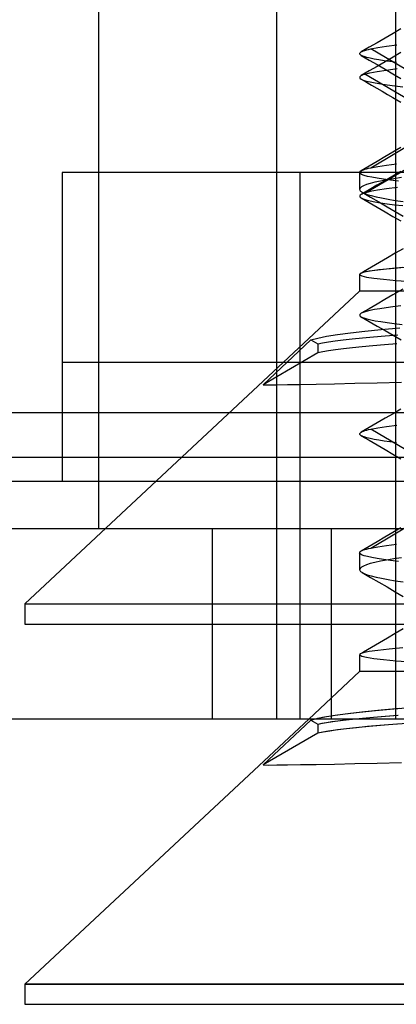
# Model space of a CAD drawing. Header units: millimetres. Extents: x 0 to 93, y -1.2 to 50.
# Tile 2 of 140: x 4.7 to 6.3, y -1.2 to 2.9. Entities that reach past the tile are written whole.
import ezdxf

# ---------------------------------------------------------------- set-up
doc = ezdxf.new("R2010")
doc.units = ezdxf.units.MM
doc.layers.add('MAIN-1', color=7, linetype='Continuous')
doc.layers.add('MAIN-2', color=7, linetype='Continuous')

msp = doc.modelspace()

# ---------------------------------------------------------------- linework, layer by layer
at = {"layer": 'MAIN-1'}
for p, q in [((6.1022, 1.8741), (6.102, 1.874)), ((6.1024, 1.8742), (6.1022, 1.8741)), ((6.1026, 1.8743), (6.1024, 1.8742)), ((6.1028, 1.8745), (6.1026, 1.8743)), ((6.103, 1.8746), (6.1028, 1.8745)), ((6.1032, 1.8747), (6.103, 1.8746)), ((90.7, 1.288), (2.3, 1.288)), ((90.7, 1.1), (2.3, 1.1)), ((92, 1), (1, 1)), ((92, 0), (1, 0)), ((6.0376, -0.0036), (6.0697, 0)), ((5.8855, 0), (4.69, -1.1148)), ((5.6938, -0.193), (5.8948, -0.004)), ((5.8948, -0.004), (5.897, -0.0033)), ((5.8948, -0.004), (5.9239, -0.0209)), ((5.897, -0.0033), (5.8992, -0.0027)), ((5.8992, -0.0027), (5.9016, -0.002)), ((5.9016, -0.002), (5.904, -0.0013)), ((5.904, -0.0013), (5.9065, -0.0007)), ((5.9065, -0.0007), (5.909, 0)), ((5.9239, -0.0209), (5.9405, -0.0175)), ((5.9239, -0.0209), (5.9239, -0.0591)), ((5.9405, -0.0175), (5.96, -0.0141)), ((5.96, -0.0141), (5.9827, -0.0106)), ((5.9827, -0.0106), (6.0086, -0.0071)), ((6.0442, -0.0409), (6.0065, -0.0455)), ((6.0086, -0.0071), (6.0376, -0.0036)), ((6.0866, -0.0364), (6.0442, -0.0409)), ((6.1334, -0.0318), (6.0866, -0.0364)), ((6.1844, -0.0273), (6.1334, -0.0318)), ((6.2393, -0.0227), (6.1844, -0.0273)), ((6.2983, -0.0182), (6.2393, -0.0227)), ((5.9239, -0.0591), (5.6938, -0.193)), ((5.9464, -0.0546), (5.9239, -0.0591)), ((5.9739, -0.0501), (5.9464, -0.0546)), ((6.0065, -0.0455), (5.9739, -0.0501)), ((5.6938, -0.193), (5.7169, -0.1932)), ((5.7169, -0.1932), (5.751, -0.193)), ((5.751, -0.193), (5.7958, -0.1925)), ((5.7958, -0.1925), (5.8513, -0.1916)), ((5.8513, -0.1916), (5.9174, -0.1905)), ((5.9174, -0.1905), (5.9938, -0.189)), ((5.9938, -0.189), (6.0796, -0.1872)), ((6.0796, -0.1872), (6.1741, -0.1851)), ((6.1741, -0.1851), (6.2764, -0.1827)), ((7.6, -1.1148), (4.69, -1.1148)), ((4.69, -1.1148), (4.69, -1.2)), ((4.69, -1.2), (7.6, -1.2))]:
    msp.add_line(p, q, dxfattribs=at)
at = {"layer": 'MAIN-2'}
for p, q in [((5.75, 9), (5.75, 0)), ((6.2505, 9), (6.2505, 0)), ((5.0005, 8), (5.0005, 0.8)), ((6.274, 2.9044), (6.2405, 2.8849)), ((6.207, 2.8655), (6.1736, 2.846)), ((6.2405, 2.8849), (6.207, 2.8655)), ((6.1401, 2.8266), (6.1067, 2.8073)), ((6.1296, 2.8158), (6.1379, 2.8179)), ((6.1296, 2.8158), (6.1379, 2.8179)), ((6.1379, 2.8179), (6.1473, 2.8201)), ((6.1379, 2.8179), (6.1473, 2.8201)), ((6.1736, 2.846), (6.1401, 2.8266)), ((6.1473, 2.8201), (6.1766, 2.8256)), ((6.1473, 2.8201), (6.1766, 2.8256)), ((6.5348, 2.5891), (6.1473, 2.8201)), ((6.5348, 2.5891), (6.1473, 2.8201)), ((6.1766, 2.8256), (6.2129, 2.8311)), ((6.1766, 2.8256), (6.2129, 2.8311)), ((6.2129, 2.8311), (6.2559, 2.8365)), ((6.2129, 2.8311), (6.2559, 2.8365)), ((6.1002, 2.7998), (6.1009, 2.8023)), ((6.1002, 2.7998), (6.1009, 2.8023)), ((6.1009, 2.7973), (6.1002, 2.7998)), ((6.1009, 2.7973), (6.1002, 2.7998)), ((6.1009, 2.8023), (6.1031, 2.8047)), ((6.1009, 2.8023), (6.1031, 2.8047)), ((6.103, 2.7949), (6.1009, 2.7973)), ((6.103, 2.7949), (6.1009, 2.7973)), ((6.1066, 2.7924), (6.103, 2.7949)), ((6.1066, 2.7924), (6.103, 2.7949)), ((6.1031, 2.8047), (6.1066, 2.8072)), ((6.1031, 2.8047), (6.1066, 2.8072)), ((6.1066, 2.8072), (6.1108, 2.8094)), ((6.1066, 2.8072), (6.1108, 2.8094)), ((6.1081, 2.7916), (6.1066, 2.7924)), ((6.1066, 2.7924), (6.14, 2.7731)), ((6.1081, 2.7916), (6.1066, 2.7924)), ((6.1066, 2.7924), (6.14, 2.7731)), ((6.1099, 2.7907), (6.1081, 2.7916)), ((6.1099, 2.7907), (6.1081, 2.7916)), ((6.1118, 2.7899), (6.1099, 2.7907)), ((6.1118, 2.7899), (6.1099, 2.7907)), ((6.1108, 2.8094), (6.1161, 2.8115)), ((6.1108, 2.8094), (6.1161, 2.8115)), ((6.1138, 2.789), (6.1118, 2.7899)), ((6.1138, 2.789), (6.1118, 2.7899)), ((6.1161, 2.7882), (6.1138, 2.789)), ((6.1161, 2.7882), (6.1138, 2.789)), ((6.1161, 2.8115), (6.1223, 2.8137)), ((6.1161, 2.8115), (6.1223, 2.8137)), ((6.1185, 2.7873), (6.1161, 2.7882)), ((6.1185, 2.7873), (6.1161, 2.7882)), ((6.1298, 2.7839), (6.1185, 2.7873)), ((6.1298, 2.7839), (6.1185, 2.7873)), ((6.1223, 2.8137), (6.1296, 2.8158)), ((6.1223, 2.8137), (6.1296, 2.8158)), ((6.1439, 2.7805), (6.1298, 2.7839)), ((6.1439, 2.7805), (6.1298, 2.7839)), ((6.1607, 2.777), (6.1439, 2.7805)), ((6.1607, 2.777), (6.1439, 2.7805)), ((6.1802, 2.7735), (6.1607, 2.777)), ((6.1802, 2.7735), (6.1607, 2.777)), ((6.2404, 2.785), (6.2071, 2.7656)), ((6.274, 2.8044), (6.2404, 2.785)), ((6.14, 2.7731), (6.1734, 2.7537)), ((6.14, 2.7731), (6.1734, 2.7537)), ((6.1737, 2.7463), (6.1404, 2.7269)), ((6.1734, 2.7537), (6.2068, 2.7343)), ((6.1734, 2.7537), (6.2068, 2.7343)), ((6.2071, 2.7656), (6.1737, 2.7463)), ((6.2026, 2.77), (6.1802, 2.7735)), ((6.2026, 2.77), (6.1802, 2.7735)), ((6.2276, 2.7665), (6.2026, 2.77)), ((6.2276, 2.7665), (6.2026, 2.77)), ((6.2068, 2.7343), (6.2402, 2.7149)), ((6.2068, 2.7343), (6.2402, 2.7149)), ((6.2119, 2.7308), (6.2577, 2.7367)), ((6.2119, 2.7308), (6.2577, 2.7367)), ((6.2552, 2.763), (6.2276, 2.7665)), ((6.2552, 2.763), (6.2276, 2.7665)), ((6.1007, 2.7021), (6.1002, 2.7003)), ((6.1007, 2.7021), (6.1002, 2.7003)), ((6.1002, 2.7003), (6.1004, 2.6985)), ((6.1002, 2.7003), (6.1004, 2.6985)), ((6.1004, 2.6985), (6.1013, 2.6967)), ((6.1004, 2.6985), (6.1013, 2.6967)), ((6.102, 2.7039), (6.1007, 2.7021)), ((6.102, 2.7039), (6.1007, 2.7021)), ((6.1013, 2.6967), (6.1062, 2.6926)), ((6.1013, 2.6967), (6.1062, 2.6926)), ((6.1041, 2.7057), (6.102, 2.7039)), ((6.1041, 2.7057), (6.102, 2.7039)), ((6.1068, 2.7075), (6.1041, 2.7057)), ((6.1068, 2.7075), (6.1041, 2.7057)), ((6.1087, 2.7085), (6.1068, 2.7075)), ((6.1087, 2.7085), (6.1068, 2.7075)), ((6.1404, 2.7269), (6.107, 2.7075)), ((6.1107, 2.7095), (6.1087, 2.7085)), ((6.1107, 2.7095), (6.1087, 2.7085)), ((6.113, 2.7105), (6.1107, 2.7095)), ((6.113, 2.7105), (6.1107, 2.7095)), ((6.1155, 2.7115), (6.113, 2.7105)), ((6.1155, 2.7115), (6.113, 2.7105)), ((6.1183, 2.7125), (6.1155, 2.7115)), ((6.1183, 2.7125), (6.1155, 2.7115)), ((6.1212, 2.7135), (6.1183, 2.7125)), ((6.1212, 2.7135), (6.1183, 2.7125)), ((6.1212, 2.7135), (6.1435, 2.7193)), ((6.1212, 2.7135), (6.1435, 2.7193)), ((6.5158, 2.4824), (6.1212, 2.7135)), ((6.5158, 2.4824), (6.1212, 2.7135)), ((6.1435, 2.7193), (6.1738, 2.725)), ((6.1435, 2.7193), (6.1738, 2.725)), ((6.1738, 2.725), (6.2119, 2.7308)), ((6.1738, 2.725), (6.2119, 2.7308)), ((6.2402, 2.7149), (6.2738, 2.6954)), ((6.2402, 2.7149), (6.2738, 2.6954)), ((6.1062, 2.6926), (6.1151, 2.6886)), ((6.1062, 2.6926), (6.1151, 2.6886)), ((6.1064, 2.6926), (6.1284, 2.6799)), ((6.1064, 2.6926), (6.1284, 2.6799)), ((6.1151, 2.6886), (6.1278, 2.6846)), ((6.1151, 2.6886), (6.1278, 2.6846)), ((6.1278, 2.6846), (6.1444, 2.6806)), ((6.1278, 2.6846), (6.1444, 2.6806)), ((6.1284, 2.6799), (6.1504, 2.6671)), ((6.1284, 2.6799), (6.1504, 2.6671)), ((6.1444, 2.6806), (6.1647, 2.6766)), ((6.1444, 2.6806), (6.1647, 2.6766)), ((6.1504, 2.6671), (6.1725, 2.6543)), ((6.1504, 2.6671), (6.1725, 2.6543)), ((6.1647, 2.6766), (6.1887, 2.6726)), ((6.1647, 2.6766), (6.1887, 2.6726)), ((6.1725, 2.6543), (6.1945, 2.6415)), ((6.1725, 2.6543), (6.1945, 2.6415)), ((6.1887, 2.6726), (6.2163, 2.6686)), ((6.1887, 2.6726), (6.2163, 2.6686)), ((6.2163, 2.6686), (6.2475, 2.6645)), ((6.2163, 2.6686), (6.2475, 2.6645)), ((6.2475, 2.6645), (6.2821, 2.6604)), ((6.2475, 2.6645), (6.2821, 2.6604)), ((6.1945, 2.6415), (6.2172, 2.6284)), ((6.1945, 2.6415), (6.2172, 2.6284)), ((6.2172, 2.6284), (6.2399, 2.6152)), ((6.2172, 2.6284), (6.2399, 2.6152)), ((6.2399, 2.6152), (6.2734, 2.5958)), ((6.2399, 2.6152), (6.2734, 2.5958)), ((6.1472, 2.3198), (6.5347, 2.5509)), ((6.1472, 2.3198), (6.5347, 2.5509)), ((6.1212, 2.2132), (6.5157, 2.4442)), ((6.1212, 2.2132), (6.5157, 2.4442)), ((6.2735, 2.4043), (6.24, 2.3849)), ((6.2735, 2.4043), (6.24, 2.3849)), ((6.2065, 2.3655), (6.1731, 2.346)), ((6.2065, 2.3655), (6.1731, 2.346)), ((6.24, 2.3849), (6.2065, 2.3655)), ((6.24, 2.3849), (6.2065, 2.3655)), ((6.1396, 2.3266), (6.1061, 2.3072)), ((6.1396, 2.3266), (6.1061, 2.3072)), ((6.1731, 2.346), (6.1396, 2.3266)), ((6.1731, 2.346), (6.1396, 2.3266)), ((6.1472, 2.3198), (6.1764, 2.3254)), ((6.1472, 2.3198), (6.1764, 2.3254)), ((6.1764, 2.3254), (6.2124, 2.331)), ((6.1764, 2.3254), (6.2124, 2.331)), ((6.2124, 2.331), (6.2552, 2.3365)), ((6.2124, 2.331), (6.2552, 2.3365)), ((7.6, 2.3), (4.8475, 2.3)), ((4.8475, 2.3), (4.8475, 1.5)), ((5.8475, 2.3), (5.8475, 0)), ((5.8475, 2.3), (5.8475, 0)), ((6.1, 2.3001), (6.1002, 2.3013)), ((6.1021, 2.2959), (6.1, 2.3001)), ((6.1, 2.3001), (6.1, 2.229)), ((6.1021, 2.2959), (6.1, 2.3001)), ((6.1002, 2.3013), (6.1007, 2.3025)), ((6.1007, 2.3025), (6.1016, 2.3037)), ((6.1016, 2.3037), (6.1028, 2.3049)), ((6.1084, 2.2917), (6.1021, 2.2959)), ((6.1084, 2.2917), (6.1021, 2.2959)), ((6.1028, 2.3049), (6.1043, 2.3061)), ((6.1043, 2.3061), (6.1062, 2.3073)), ((6.1062, 2.3073), (6.1104, 2.3094)), ((6.1062, 2.3073), (6.1104, 2.3094)), ((6.1188, 2.2876), (6.1084, 2.2917)), ((6.1188, 2.2876), (6.1084, 2.2917)), ((6.1104, 2.3094), (6.1157, 2.3115)), ((6.1104, 2.3094), (6.1157, 2.3115)), ((6.1157, 2.3115), (6.122, 2.3136)), ((6.1157, 2.3115), (6.122, 2.3136)), ((6.1332, 2.2835), (6.1188, 2.2876)), ((6.1332, 2.2835), (6.1188, 2.2876)), ((6.122, 2.3136), (6.1293, 2.3156)), ((6.122, 2.3136), (6.1293, 2.3156)), ((6.1293, 2.3156), (6.1377, 2.3177)), ((6.1293, 2.3156), (6.1377, 2.3177)), ((6.1515, 2.2795), (6.1332, 2.2835)), ((6.1515, 2.2795), (6.1332, 2.2835)), ((6.1377, 2.3177), (6.1472, 2.3198)), ((6.1377, 2.3177), (6.1472, 2.3198)), ((6.1737, 2.2754), (6.1515, 2.2795)), ((6.1737, 2.2754), (6.1515, 2.2795)), ((6.2399, 2.2846), (6.2065, 2.2652)), ((6.2399, 2.2846), (6.2065, 2.2652)), ((6.2735, 2.3041), (6.2399, 2.2846)), ((6.2735, 2.3041), (6.2399, 2.2846)), ((6.2766, 2.2787), (6.2433, 2.2738)), ((6.2766, 2.2787), (6.2433, 2.2738)), ((6.1071, 2.2389), (6.1017, 2.2339)), ((6.1071, 2.2389), (6.1017, 2.2339)), ((6.1161, 2.244), (6.1071, 2.2389)), ((6.1161, 2.244), (6.1071, 2.2389)), ((6.1287, 2.249), (6.1161, 2.244)), ((6.1287, 2.249), (6.1161, 2.244)), ((6.1448, 2.254), (6.1287, 2.249)), ((6.1448, 2.254), (6.1287, 2.249)), ((6.173, 2.2458), (6.1396, 2.2264)), ((6.173, 2.2458), (6.1396, 2.2264)), ((6.1643, 2.2589), (6.1448, 2.254)), ((6.1643, 2.2589), (6.1448, 2.254)), ((6.1872, 2.2639), (6.1643, 2.2589)), ((6.1872, 2.2639), (6.1643, 2.2589)), ((6.2065, 2.2652), (6.173, 2.2458)), ((6.2065, 2.2652), (6.173, 2.2458)), ((6.1997, 2.2714), (6.1737, 2.2754)), ((6.1997, 2.2714), (6.1737, 2.2754)), ((6.2135, 2.2688), (6.1872, 2.2639)), ((6.2135, 2.2688), (6.1872, 2.2639)), ((6.2296, 2.2674), (6.1997, 2.2714)), ((6.2296, 2.2674), (6.1997, 2.2714)), ((6.2595, 2.2371), (6.2133, 2.2312)), ((6.2595, 2.2371), (6.2133, 2.2312)), ((6.2433, 2.2738), (6.2135, 2.2688)), ((6.2433, 2.2738), (6.2135, 2.2688)), ((6.2633, 2.2633), (6.2296, 2.2674)), ((6.2633, 2.2633), (6.2296, 2.2674)), ((6.1017, 2.2339), (6.1, 2.2288)), ((6.1017, 2.2339), (6.1, 2.2288)), ((6.1, 2.2288), (6.1003, 2.227)), ((6.1007, 2.2023), (6.1001, 2.2)), ((6.1001, 2.2), (6.1008, 2.1976)), ((6.1003, 2.227), (6.1011, 2.2251)), ((6.1028, 2.2047), (6.1007, 2.2023)), ((6.1008, 2.1976), (6.1029, 2.1953)), ((6.1011, 2.2251), (6.1023, 2.2233)), ((6.1023, 2.2233), (6.1041, 2.2214)), ((6.1061, 2.207), (6.1028, 2.2047)), ((6.1041, 2.2214), (6.1063, 2.2196)), ((6.108, 2.2081), (6.1061, 2.207)), ((6.108, 2.2081), (6.1061, 2.207)), ((6.1396, 2.2264), (6.1062, 2.2071)), ((6.1396, 2.2264), (6.1062, 2.2071)), ((6.1063, 2.2196), (6.1089, 2.2177)), ((6.1102, 2.2091), (6.108, 2.2081)), ((6.1102, 2.2091), (6.108, 2.2081)), ((6.1089, 2.2177), (6.1187, 2.2127)), ((6.1089, 2.2177), (6.1187, 2.2127)), ((6.1125, 2.2101), (6.1102, 2.2091)), ((6.1125, 2.2101), (6.1102, 2.2091)), ((6.1106, 2.2167), (6.1455, 2.1964)), ((6.1152, 2.2111), (6.1125, 2.2101)), ((6.1152, 2.2111), (6.1125, 2.2101)), ((6.1181, 2.2122), (6.1152, 2.2111)), ((6.1181, 2.2122), (6.1152, 2.2111)), ((6.1212, 2.2132), (6.1181, 2.2122)), ((6.1212, 2.2132), (6.1181, 2.2122)), ((6.1187, 2.2127), (6.132, 2.2076)), ((6.1187, 2.2127), (6.132, 2.2076)), ((6.1439, 2.2192), (6.1212, 2.2132)), ((6.1439, 2.2192), (6.1212, 2.2132)), ((6.132, 2.2076), (6.1488, 2.2026)), ((6.132, 2.2076), (6.1488, 2.2026)), ((6.1747, 2.2253), (6.1439, 2.2192)), ((6.1747, 2.2253), (6.1439, 2.2192)), ((6.1455, 2.1964), (6.1804, 2.1761)), ((6.1488, 2.2026), (6.169, 2.1975)), ((6.1488, 2.2026), (6.169, 2.1975)), ((6.169, 2.1975), (6.1926, 2.1925)), ((6.169, 2.1975), (6.1926, 2.1925)), ((6.2133, 2.2312), (6.1747, 2.2253)), ((6.2133, 2.2312), (6.1747, 2.2253)), ((6.1029, 2.1953), (6.1063, 2.1929)), ((6.1063, 2.193), (6.1398, 2.1735)), ((6.1063, 2.1929), (6.1151, 2.1889)), ((6.1063, 2.1929), (6.1151, 2.1889)), ((6.1151, 2.1889), (6.1277, 2.1848)), ((6.1151, 2.1889), (6.1277, 2.1848)), ((6.1277, 2.1848), (6.1441, 2.1807)), ((6.1277, 2.1848), (6.1441, 2.1807)), ((6.1398, 2.1735), (6.1733, 2.1541)), ((6.1441, 2.1807), (6.1642, 2.1765)), ((6.1441, 2.1807), (6.1642, 2.1765)), ((6.1642, 2.1765), (6.1882, 2.1724)), ((6.1642, 2.1765), (6.1882, 2.1724)), ((6.1804, 2.1761), (6.2153, 2.1558)), ((6.1882, 2.1724), (6.2158, 2.1683)), ((6.1882, 2.1724), (6.2158, 2.1683)), ((6.1926, 2.1925), (6.2195, 2.1874)), ((6.1926, 2.1925), (6.2195, 2.1874)), ((6.2153, 2.1558), (6.2501, 2.1355)), ((6.2158, 2.1683), (6.2469, 2.1643)), ((6.2158, 2.1683), (6.2469, 2.1643)), ((6.2195, 2.1874), (6.2497, 2.1823)), ((6.2195, 2.1874), (6.2497, 2.1823)), ((6.2469, 2.1643), (6.2815, 2.1603)), ((6.2469, 2.1643), (6.2815, 2.1603)), ((6.2497, 2.1823), (6.2832, 2.1772)), ((6.2497, 2.1823), (6.2832, 2.1772)), ((6.1733, 2.1541), (6.2068, 2.1347)), ((6.2068, 2.1347), (6.2403, 2.1153)), ((6.2403, 2.1153), (6.2738, 2.0958)), ((6.2501, 2.1355), (6.2836, 2.116)), ((6.2501, 1.9598), (6.2167, 1.9404)), ((6.2836, 1.9792), (6.2501, 1.9598)), ((6.1832, 1.921), (6.1497, 1.9016)), ((6.2167, 1.9404), (6.1832, 1.921)), ((6.1002, 1.8719), (6.1, 1.8712)), ((6.1, 1.8712), (6.1001, 1.8705)), ((6.1, 1.871), (6.1, 1.8)), ((6.1001, 1.8705), (6.1003, 1.8699)), ((6.1006, 1.8726), (6.1002, 1.8719)), ((6.1003, 1.8699), (6.1087, 1.865)), ((6.1003, 1.8699), (6.1087, 1.865)), ((6.1012, 1.8733), (6.1006, 1.8726)), ((6.102, 1.874), (6.1012, 1.8733)), ((6.1149, 1.8791), (6.102, 1.874)), ((6.1177, 1.8798), (6.1032, 1.8747)), ((6.1162, 1.8822), (6.1033, 1.8748)), ((6.1087, 1.865), (6.1284, 1.8601)), ((6.1087, 1.865), (6.1284, 1.8601)), ((6.1397, 1.8842), (6.1149, 1.8791)), ((6.1497, 1.9016), (6.1162, 1.8822)), ((6.1438, 1.8849), (6.1177, 1.8798)), ((6.1762, 1.8893), (6.1397, 1.8842)), ((6.1814, 1.89), (6.1438, 1.8849)), ((6.2238, 1.8945), (6.1762, 1.8893)), ((6.2299, 1.8951), (6.1814, 1.89)), ((6.2821, 1.8997), (6.2238, 1.8945)), ((6.2889, 1.9003), (6.2299, 1.8951)), ((6.1284, 1.8601), (6.1593, 1.8553)), ((6.1284, 1.8601), (6.1593, 1.8553)), ((6.1593, 1.8553), (6.201, 1.8505)), ((6.1593, 1.8553), (6.201, 1.8505)), ((6.201, 1.8505), (6.2535, 1.8457)), ((6.201, 1.8505), (6.2535, 1.8457)), ((6.2535, 1.8457), (6.3166, 1.841)), ((6.2535, 1.8457), (6.3166, 1.841)), ((6.1, 1.8), (4.69, 0.4852)), ((7.6, 1.8), (6.1, 1.8)), ((7.6, 1.8), (6.1, 1.8)), ((6.2399, 1.7848), (6.2065, 1.7654)), ((6.2822, 1.8093), (6.2399, 1.7848)), ((6.1732, 1.7461), (6.1398, 1.7267)), ((6.2065, 1.7654), (6.1732, 1.7461)), ((6.1008, 1.7023), (6.1003, 1.6996)), ((6.1003, 1.6996), (6.1013, 1.697)), ((6.1029, 1.7049), (6.1008, 1.7023)), ((6.1067, 1.7075), (6.1029, 1.7049)), ((6.1398, 1.7267), (6.1064, 1.7073)), ((6.1153, 1.7114), (6.1067, 1.7075)), ((6.1153, 1.7114), (6.1067, 1.7075)), ((6.1276, 1.7152), (6.1153, 1.7114)), ((6.1276, 1.7152), (6.1153, 1.7114)), ((6.1433, 1.7191), (6.1276, 1.7152)), ((6.1433, 1.7191), (6.1276, 1.7152)), ((6.1625, 1.7229), (6.1433, 1.7191)), ((6.1625, 1.7229), (6.1433, 1.7191)), ((6.185, 1.7267), (6.1625, 1.7229)), ((6.185, 1.7267), (6.1625, 1.7229)), ((6.211, 1.7306), (6.185, 1.7267)), ((6.211, 1.7306), (6.185, 1.7267)), ((6.2403, 1.7345), (6.211, 1.7306)), ((6.2403, 1.7345), (6.211, 1.7306)), ((6.273, 1.7384), (6.2403, 1.7345)), ((6.273, 1.7384), (6.2403, 1.7345)), ((6.1013, 1.697), (6.104, 1.6944)), ((6.104, 1.6944), (6.1082, 1.6917)), ((6.1068, 1.6927), (6.1403, 1.6733)), ((6.1082, 1.6917), (6.1174, 1.6878)), ((6.1082, 1.6917), (6.1174, 1.6878)), ((6.1174, 1.6878), (6.1302, 1.6839)), ((6.1174, 1.6878), (6.1302, 1.6839)), ((6.1302, 1.6839), (6.1464, 1.68)), ((6.1302, 1.6839), (6.1464, 1.68)), ((6.1403, 1.6733), (6.1737, 1.6539)), ((6.1464, 1.68), (6.166, 1.6761)), ((6.1464, 1.68), (6.166, 1.6761)), ((6.166, 1.6761), (6.189, 1.6724)), ((6.166, 1.6761), (6.189, 1.6724)), ((6.189, 1.6724), (6.2154, 1.6686)), ((6.189, 1.6724), (6.2154, 1.6686)), ((6.2154, 1.6686), (6.2452, 1.6647)), ((6.2154, 1.6686), (6.2452, 1.6647)), ((6.2452, 1.6647), (6.2784, 1.6609)), ((6.2452, 1.6647), (6.2784, 1.6609)), ((5.9609, 1.6107), (6.0071, 1.6179)), ((5.9609, 1.6107), (6.0071, 1.6179)), ((6.0071, 1.6179), (6.061, 1.6249)), ((6.0071, 1.6179), (6.061, 1.6249)), ((6.061, 1.6249), (6.1218, 1.6318)), ((6.061, 1.6249), (6.1218, 1.6318)), ((6.1218, 1.6318), (6.1904, 1.6387)), ((6.1218, 1.6318), (6.1904, 1.6387)), ((6.1737, 1.6539), (6.2072, 1.6345)), ((6.1904, 1.6387), (6.2685, 1.6457)), ((6.1904, 1.6387), (6.2685, 1.6457)), ((6.2072, 1.6345), (6.2406, 1.615)), ((6.2076, 1.6128), (6.2607, 1.6171)), ((6.2076, 1.6128), (6.2607, 1.6171)), ((5.6938, 1.407), (5.8948, 1.596)), ((5.6938, 1.407), (5.8948, 1.596)), ((5.8948, 1.596), (5.9234, 1.6034)), ((5.8948, 1.596), (5.9234, 1.6034)), ((5.8948, 1.596), (5.9239, 1.5791)), ((5.8948, 1.596), (5.9239, 1.5791)), ((5.9234, 1.6034), (5.9609, 1.6107)), ((5.9234, 1.6034), (5.9609, 1.6107)), ((5.9239, 1.5791), (5.9441, 1.5831)), ((5.9239, 1.5791), (5.9441, 1.5831)), ((5.9239, 1.5791), (5.9239, 1.5409)), ((5.9239, 1.5791), (5.9239, 1.5409)), ((5.9441, 1.5831), (5.9686, 1.5873)), ((5.9441, 1.5831), (5.9686, 1.5873)), ((5.9686, 1.5873), (5.9975, 1.5914)), ((5.9686, 1.5873), (5.9975, 1.5914)), ((5.9975, 1.5914), (6.0311, 1.5957)), ((5.9975, 1.5914), (6.0311, 1.5957)), ((6.0311, 1.5957), (6.0691, 1.5999)), ((6.0311, 1.5957), (6.0691, 1.5999)), ((6.0691, 1.5999), (6.1113, 1.6042)), ((6.0691, 1.5999), (6.1113, 1.6042)), ((6.1113, 1.6042), (6.1576, 1.6085)), ((6.1113, 1.6042), (6.1576, 1.6085)), ((6.2043, 1.5744), (6.1558, 1.5702)), ((6.2043, 1.5744), (6.1558, 1.5702)), ((6.1576, 1.6085), (6.2076, 1.6128)), ((6.1576, 1.6085), (6.2076, 1.6128)), ((6.2561, 1.5786), (6.2043, 1.5744)), ((6.2561, 1.5786), (6.2043, 1.5744)), ((6.2406, 1.615), (6.2742, 1.5956)), ((5.9239, 1.5409), (5.6938, 1.407)), ((5.9239, 1.5409), (5.6938, 1.407)), ((5.9444, 1.5451), (5.9239, 1.5409)), ((5.9444, 1.5451), (5.9239, 1.5409)), ((5.9692, 1.5492), (5.9444, 1.5451)), ((5.9692, 1.5492), (5.9444, 1.5451)), ((5.9984, 1.5534), (5.9692, 1.5492)), ((5.9984, 1.5534), (5.9692, 1.5492)), ((6.0318, 1.5576), (5.9984, 1.5534)), ((6.0318, 1.5576), (5.9984, 1.5534)), ((6.0694, 1.5618), (6.0318, 1.5576)), ((6.0694, 1.5618), (6.0318, 1.5576)), ((6.1108, 1.566), (6.0694, 1.5618)), ((6.1108, 1.566), (6.0694, 1.5618)), ((6.1558, 1.5702), (6.1108, 1.566)), ((6.1558, 1.5702), (6.1108, 1.566)), ((7.6, 1.5), (4.8475, 1.5)), ((4.8475, 1.5), (4.8475, 1)), ((5.8475, 1.5), (5.8475, 0)), ((5.8475, 1.5), (5.8475, 0)), ((5.8513, 1.4084), (5.9174, 1.4095)), ((5.8513, 1.4084), (5.9174, 1.4095)), ((5.9174, 1.4095), (5.9938, 1.411)), ((5.9174, 1.4095), (5.9938, 1.411)), ((5.9938, 1.411), (6.0796, 1.4128)), ((5.9938, 1.411), (6.0796, 1.4128)), ((6.0796, 1.4128), (6.1741, 1.4149)), ((6.0796, 1.4128), (6.1741, 1.4149)), ((6.1741, 1.4149), (6.2764, 1.4173)), ((6.1741, 1.4149), (6.2764, 1.4173)), ((5.6938, 1.407), (5.7169, 1.4068)), ((5.6938, 1.407), (5.7169, 1.4068)), ((5.7169, 1.4068), (5.751, 1.407)), ((5.7169, 1.4068), (5.751, 1.407)), ((5.751, 1.407), (5.7958, 1.4075)), ((5.751, 1.407), (5.7958, 1.4075)), ((5.7958, 1.4075), (5.8513, 1.4084)), ((5.7958, 1.4075), (5.8513, 1.4084)), ((5.0005, 1.288), (5.0005, 1.1)), ((6.2405, 1.2849), (6.207, 1.2655)), ((6.274, 1.3044), (6.2405, 1.2849)), ((6.1736, 1.246), (6.1401, 1.2266)), ((6.207, 1.2655), (6.1736, 1.246)), ((6.1002, 1.1998), (6.1009, 1.2023)), ((6.1002, 1.1998), (6.1009, 1.2023)), ((6.1009, 1.2023), (6.1031, 1.2047)), ((6.1009, 1.2023), (6.1031, 1.2047)), ((6.1031, 1.2047), (6.1066, 1.2072)), ((6.1031, 1.2047), (6.1066, 1.2072)), ((6.1066, 1.2072), (6.1108, 1.2094)), ((6.1066, 1.2072), (6.1108, 1.2094)), ((6.1401, 1.2266), (6.1067, 1.2073)), ((6.1108, 1.2094), (6.1161, 1.2115)), ((6.1108, 1.2094), (6.1161, 1.2115)), ((6.1161, 1.2115), (6.1223, 1.2137)), ((6.1161, 1.2115), (6.1223, 1.2137)), ((6.1223, 1.2137), (6.1296, 1.2158)), ((6.1223, 1.2137), (6.1296, 1.2158)), ((6.1296, 1.2158), (6.1379, 1.2179)), ((6.1296, 1.2158), (6.1379, 1.2179)), ((6.1379, 1.2179), (6.1473, 1.2201)), ((6.1379, 1.2179), (6.1473, 1.2201)), ((6.1473, 1.2201), (6.1766, 1.2256)), ((6.1473, 1.2201), (6.1766, 1.2256)), ((6.5348, 0.9891), (6.1473, 1.2201)), ((6.5348, 0.9891), (6.1473, 1.2201)), ((6.1766, 1.2256), (6.2129, 1.2311)), ((6.1766, 1.2256), (6.2129, 1.2311)), ((6.2129, 1.2311), (6.2559, 1.2365)), ((6.2129, 1.2311), (6.2559, 1.2365)), ((6.1009, 1.1973), (6.1002, 1.1998)), ((6.1009, 1.1973), (6.1002, 1.1998)), ((6.103, 1.1949), (6.1009, 1.1973)), ((6.103, 1.1949), (6.1009, 1.1973)), ((6.1066, 1.1924), (6.103, 1.1949)), ((6.1066, 1.1924), (6.103, 1.1949)), ((6.1081, 1.1916), (6.1066, 1.1924)), ((6.1066, 1.1924), (6.14, 1.1731)), ((6.1081, 1.1916), (6.1066, 1.1924)), ((6.1066, 1.1924), (6.14, 1.1731)), ((6.1099, 1.1907), (6.1081, 1.1916)), ((6.1099, 1.1907), (6.1081, 1.1916)), ((6.1118, 1.1899), (6.1099, 1.1907)), ((6.1118, 1.1899), (6.1099, 1.1907)), ((6.1138, 1.189), (6.1118, 1.1899)), ((6.1138, 1.189), (6.1118, 1.1899)), ((6.1161, 1.1882), (6.1138, 1.189)), ((6.1161, 1.1882), (6.1138, 1.189)), ((6.1185, 1.1873), (6.1161, 1.1882)), ((6.1185, 1.1873), (6.1161, 1.1882)), ((6.1298, 1.1839), (6.1185, 1.1873)), ((6.1298, 1.1839), (6.1185, 1.1873)), ((6.1439, 1.1805), (6.1298, 1.1839)), ((6.1439, 1.1805), (6.1298, 1.1839)), ((6.14, 1.1731), (6.1734, 1.1537)), ((6.14, 1.1731), (6.1734, 1.1537)), ((6.1607, 1.177), (6.1439, 1.1805)), ((6.1607, 1.177), (6.1439, 1.1805)), ((6.1802, 1.1735), (6.1607, 1.177)), ((6.1802, 1.1735), (6.1607, 1.177)), ((6.2026, 1.17), (6.1802, 1.1735)), ((6.2026, 1.17), (6.1802, 1.1735)), ((6.2276, 1.1665), (6.2026, 1.17)), ((6.2276, 1.1665), (6.2026, 1.17)), ((6.2552, 1.163), (6.2276, 1.1665)), ((6.2552, 1.163), (6.2276, 1.1665)), ((6.1734, 1.1537), (6.2068, 1.1343)), ((6.1734, 1.1537), (6.2068, 1.1343)), ((6.2068, 1.1343), (6.2402, 1.1149)), ((6.2068, 1.1343), (6.2402, 1.1149)), ((6.2402, 1.1149), (6.2738, 1.0954)), ((6.2402, 1.1149), (6.2738, 1.0954)), ((90.5, 1), (2.5, 1)), ((6.1472, 0.7198), (6.5347, 0.9509)), ((6.1472, 0.7198), (6.5347, 0.9509)), ((5.4793, 0.8), (3.4585, 0.8)), ((9.5207, 0.8), (5.4793, 0.8)), ((5.4793, 0.8), (5.4793, 0)), ((5.4793, 0.8), (5.4793, 0)), ((5.9798, 0.8), (5.9798, 0)), ((5.9798, 0.8), (5.9798, 0)), ((6.2735, 0.8043), (6.24, 0.7849)), ((6.2735, 0.8043), (6.24, 0.7849)), ((6.1731, 0.746), (6.1396, 0.7266)), ((6.1731, 0.746), (6.1396, 0.7266)), ((6.2065, 0.7655), (6.1731, 0.746)), ((6.2065, 0.7655), (6.1731, 0.746)), ((6.24, 0.7849), (6.2065, 0.7655)), ((6.24, 0.7849), (6.2065, 0.7655)), ((6.1016, 0.7037), (6.1028, 0.7049)), ((6.1016, 0.7037), (6.1028, 0.7049)), ((6.1028, 0.7049), (6.1043, 0.7061)), ((6.1028, 0.7049), (6.1043, 0.7061)), ((6.1043, 0.7061), (6.1062, 0.7073)), ((6.1043, 0.7061), (6.1062, 0.7073)), ((6.1396, 0.7266), (6.1061, 0.7072)), ((6.1396, 0.7266), (6.1061, 0.7072)), ((6.1062, 0.7073), (6.1104, 0.7094)), ((6.1062, 0.7073), (6.1104, 0.7094)), ((6.1104, 0.7094), (6.1157, 0.7115)), ((6.1104, 0.7094), (6.1157, 0.7115)), ((6.1157, 0.7115), (6.122, 0.7136)), ((6.1157, 0.7115), (6.122, 0.7136)), ((6.122, 0.7136), (6.1293, 0.7156)), ((6.122, 0.7136), (6.1293, 0.7156)), ((6.1293, 0.7156), (6.1377, 0.7177)), ((6.1293, 0.7156), (6.1377, 0.7177)), ((6.1377, 0.7177), (6.1472, 0.7198)), ((6.1377, 0.7177), (6.1472, 0.7198)), ((6.1472, 0.7198), (6.1764, 0.7254)), ((6.1472, 0.7198), (6.1764, 0.7254)), ((6.1764, 0.7254), (6.2124, 0.731)), ((6.1764, 0.7254), (6.2124, 0.731)), ((6.2124, 0.731), (6.2552, 0.7365)), ((6.2124, 0.731), (6.2552, 0.7365)), ((6.1, 0.7001), (6.1002, 0.7013)), ((6.1, 0.7001), (6.1002, 0.7013)), ((6.1021, 0.6959), (6.1, 0.7001)), ((6.1, 0.7001), (6.1, 0.629)), ((6.1021, 0.6959), (6.1, 0.7001)), ((6.1, 0.7001), (6.1, 0.629)), ((6.1002, 0.7013), (6.1007, 0.7025)), ((6.1002, 0.7013), (6.1007, 0.7025)), ((6.1007, 0.7025), (6.1016, 0.7037)), ((6.1007, 0.7025), (6.1016, 0.7037)), ((6.1084, 0.6917), (6.1021, 0.6959)), ((6.1084, 0.6917), (6.1021, 0.6959)), ((6.1188, 0.6876), (6.1084, 0.6917)), ((6.1188, 0.6876), (6.1084, 0.6917)), ((6.1332, 0.6835), (6.1188, 0.6876)), ((6.1332, 0.6835), (6.1188, 0.6876)), ((6.1515, 0.6795), (6.1332, 0.6835)), ((6.1515, 0.6795), (6.1332, 0.6835)), ((6.1737, 0.6754), (6.1515, 0.6795)), ((6.1737, 0.6754), (6.1515, 0.6795)), ((6.1872, 0.6639), (6.1643, 0.6589)), ((6.1872, 0.6639), (6.1643, 0.6589)), ((6.1997, 0.6714), (6.1737, 0.6754)), ((6.1997, 0.6714), (6.1737, 0.6754)), ((6.2135, 0.6688), (6.1872, 0.6639)), ((6.2135, 0.6688), (6.1872, 0.6639)), ((6.2296, 0.6674), (6.1997, 0.6714)), ((6.2296, 0.6674), (6.1997, 0.6714)), ((6.2433, 0.6738), (6.2135, 0.6688)), ((6.2433, 0.6738), (6.2135, 0.6688)), ((6.2633, 0.6633), (6.2296, 0.6674)), ((6.2633, 0.6633), (6.2296, 0.6674)), ((6.2766, 0.6787), (6.2433, 0.6738)), ((6.2766, 0.6787), (6.2433, 0.6738)), ((6.1017, 0.6339), (6.1, 0.6288)), ((6.1017, 0.6339), (6.1, 0.6288)), ((6.1, 0.6288), (6.1003, 0.627)), ((6.1, 0.6288), (6.1003, 0.627)), ((6.1003, 0.627), (6.1011, 0.6251)), ((6.1003, 0.627), (6.1011, 0.6251)), ((6.1011, 0.6251), (6.1023, 0.6233)), ((6.1011, 0.6251), (6.1023, 0.6233)), ((6.1071, 0.6389), (6.1017, 0.6339)), ((6.1071, 0.6389), (6.1017, 0.6339)), ((6.1023, 0.6233), (6.1041, 0.6214)), ((6.1023, 0.6233), (6.1041, 0.6214)), ((6.1041, 0.6214), (6.1063, 0.6196)), ((6.1041, 0.6214), (6.1063, 0.6196)), ((6.1161, 0.644), (6.1071, 0.6389)), ((6.1161, 0.644), (6.1071, 0.6389)), ((6.1287, 0.649), (6.1161, 0.644)), ((6.1287, 0.649), (6.1161, 0.644)), ((6.1448, 0.654), (6.1287, 0.649)), ((6.1448, 0.654), (6.1287, 0.649)), ((6.1643, 0.6589), (6.1448, 0.654)), ((6.1643, 0.6589), (6.1448, 0.654)), ((6.1063, 0.6196), (6.1089, 0.6177)), ((6.1063, 0.6196), (6.1089, 0.6177)), ((6.1089, 0.6177), (6.1187, 0.6127)), ((6.1089, 0.6177), (6.1187, 0.6127)), ((6.1106, 0.6167), (6.1455, 0.5964)), ((6.1106, 0.6167), (6.1455, 0.5964)), ((6.1187, 0.6127), (6.132, 0.6076)), ((6.1187, 0.6127), (6.132, 0.6076)), ((6.132, 0.6076), (6.1488, 0.6026)), ((6.132, 0.6076), (6.1488, 0.6026)), ((6.1455, 0.5964), (6.1804, 0.5761)), ((6.1455, 0.5964), (6.1804, 0.5761)), ((6.1488, 0.6026), (6.169, 0.5975)), ((6.1488, 0.6026), (6.169, 0.5975)), ((6.169, 0.5975), (6.1926, 0.5925)), ((6.169, 0.5975), (6.1926, 0.5925)), ((6.1926, 0.5925), (6.2195, 0.5874)), ((6.1926, 0.5925), (6.2195, 0.5874)), ((6.2195, 0.5874), (6.2497, 0.5823)), ((6.2195, 0.5874), (6.2497, 0.5823)), ((6.2497, 0.5823), (6.2832, 0.5772)), ((6.2497, 0.5823), (6.2832, 0.5772)), ((6.1804, 0.5761), (6.2153, 0.5558)), ((6.1804, 0.5761), (6.2153, 0.5558)), ((6.2153, 0.5558), (6.2501, 0.5355)), ((6.2153, 0.5558), (6.2501, 0.5355)), ((6.2501, 0.5355), (6.2836, 0.516)), ((6.2501, 0.5355), (6.2836, 0.516)), ((4.69, 0.4852), (7.6, 0.4852)), ((4.69, 0.4852), (4.69, 0.4)), ((4.69, 0.4852), (7.6, 0.4852)), ((4.69, 0.4852), (4.69, 0.4)), ((4.69, 0.4), (7.6, 0.4)), ((6.2836, 0.3792), (6.2501, 0.3598)), ((6.2836, 0.3792), (6.2501, 0.3598)), ((6.2167, 0.3404), (6.1832, 0.321)), ((6.2167, 0.3404), (6.1832, 0.321)), ((6.2501, 0.3598), (6.2167, 0.3404)), ((6.2501, 0.3598), (6.2167, 0.3404)), ((6.1497, 0.3016), (6.1162, 0.2822)), ((6.1497, 0.3016), (6.1162, 0.2822)), ((6.1832, 0.321), (6.1497, 0.3016)), ((6.1832, 0.321), (6.1497, 0.3016)), ((6.2238, 0.2945), (6.1762, 0.2893)), ((6.2238, 0.2945), (6.1762, 0.2893)), ((6.2821, 0.2997), (6.2238, 0.2945)), ((6.2821, 0.2997), (6.2238, 0.2945)), ((6.1002, 0.2719), (6.1, 0.2712)), ((6.1002, 0.2719), (6.1, 0.2712)), ((6.1, 0.2712), (6.1001, 0.2705)), ((6.1, 0.2712), (6.1001, 0.2705)), ((6.1, 0.271), (6.1, 0.2)), ((6.1, 0.271), (6.1, 0.2)), ((6.1001, 0.2705), (6.1003, 0.2699)), ((6.1001, 0.2705), (6.1003, 0.2699)), ((6.1006, 0.2726), (6.1002, 0.2719)), ((6.1006, 0.2726), (6.1002, 0.2719)), ((6.1003, 0.2699), (6.1087, 0.265)), ((6.1003, 0.2699), (6.1087, 0.265)), ((6.1012, 0.2733), (6.1006, 0.2726)), ((6.1012, 0.2733), (6.1006, 0.2726)), ((6.102, 0.274), (6.1012, 0.2733)), ((6.102, 0.274), (6.1012, 0.2733)), ((6.1149, 0.2791), (6.102, 0.274)), ((6.1149, 0.2791), (6.102, 0.274)), ((6.1162, 0.2822), (6.1033, 0.2748)), ((6.1162, 0.2822), (6.1033, 0.2748)), ((6.1087, 0.265), (6.1284, 0.2601)), ((6.1087, 0.265), (6.1284, 0.2601)), ((6.1397, 0.2842), (6.1149, 0.2791)), ((6.1397, 0.2842), (6.1149, 0.2791)), ((6.1284, 0.2601), (6.1593, 0.2553)), ((6.1284, 0.2601), (6.1593, 0.2553)), ((6.1762, 0.2893), (6.1397, 0.2842)), ((6.1762, 0.2893), (6.1397, 0.2842)), ((6.1593, 0.2553), (6.201, 0.2505)), ((6.1593, 0.2553), (6.201, 0.2505)), ((6.201, 0.2505), (6.2535, 0.2457)), ((6.201, 0.2505), (6.2535, 0.2457)), ((6.2535, 0.2457), (6.3166, 0.241)), ((6.2535, 0.2457), (6.3166, 0.241)), ((6.1, 0.2), (5.8855, 0)), ((7.6, 0.2), (6.1, 0.2)), ((7.6, 0.2), (6.1, 0.2)), ((6.1664, 0.0364), (6.2433, 0.0435)), ((6.1904, 0.0387), (6.2685, 0.0457)), ((6.2433, 0.0435), (6.33, 0.0508)), ((5.8948, -0.004), (5.9234, 0.0034)), ((5.909, 0), (5.9434, 0.0075)), ((5.9234, 0.0034), (5.9609, 0.0107)), ((5.9434, 0.0075), (5.9871, 0.0149)), ((5.9609, 0.0107), (6.0071, 0.0179)), ((5.9871, 0.0149), (6.0393, 0.0222)), ((6.0071, 0.0179), (6.061, 0.0249)), ((6.0393, 0.0222), (6.099, 0.0293)), ((6.061, 0.0249), (6.1218, 0.0318)), ((6.0691, -0.0001), (6.1113, 0.0042)), ((6.0697, 0), (6.112, 0.0043)), ((6.099, 0.0293), (6.1664, 0.0364)), ((6.1113, 0.0042), (6.1576, 0.0085)), ((6.112, 0.0043), (6.1583, 0.0086)), ((6.1218, 0.0318), (6.1904, 0.0387)), ((6.1576, 0.0085), (6.2076, 0.0128)), ((6.1583, 0.0086), (6.2083, 0.0129)), ((6.2076, 0.0128), (6.2607, 0.0171)), ((6.2083, 0.0129), (6.2615, 0.0171)), ((5.6938, -0.193), (5.8948, -0.004)), ((5.8948, -0.004), (5.9239, -0.0209)), ((5.9239, -0.0209), (5.9441, -0.0169)), ((5.9239, -0.0209), (5.9239, -0.0591)), ((5.9441, -0.0169), (5.9686, -0.0127)), ((5.9686, -0.0127), (5.9975, -0.0086)), ((5.9975, -0.0086), (6.0311, -0.0043)), ((6.0311, -0.0043), (6.0691, -0.0001)), ((6.0694, -0.0382), (6.0318, -0.0424)), ((6.1108, -0.034), (6.0694, -0.0382)), ((6.1558, -0.0298), (6.1108, -0.034)), ((6.2043, -0.0256), (6.1558, -0.0298)), ((6.2561, -0.0214), (6.2043, -0.0256)), ((5.9239, -0.0591), (5.6938, -0.193)), ((5.9444, -0.0549), (5.9239, -0.0591)), ((5.9692, -0.0508), (5.9444, -0.0549)), ((5.9984, -0.0466), (5.9692, -0.0508)), ((6.0318, -0.0424), (5.9984, -0.0466)), ((5.6938, -0.193), (5.7169, -0.1932)), ((5.7169, -0.1932), (5.751, -0.193)), ((5.751, -0.193), (5.7958, -0.1925)), ((5.7958, -0.1925), (5.8513, -0.1916)), ((5.8513, -0.1916), (5.9174, -0.1905)), ((5.9174, -0.1905), (5.9938, -0.189)), ((5.9938, -0.189), (6.0796, -0.1872)), ((6.0796, -0.1872), (6.1741, -0.1851)), ((6.1741, -0.1851), (6.2764, -0.1827)), ((4.69, -1.1148), (7.6, -1.1148)), ((4.69, -1.1148), (7.6, -1.1148))]:
    msp.add_line(p, q, dxfattribs=at)

doc.saveas('drawing.dxf')
